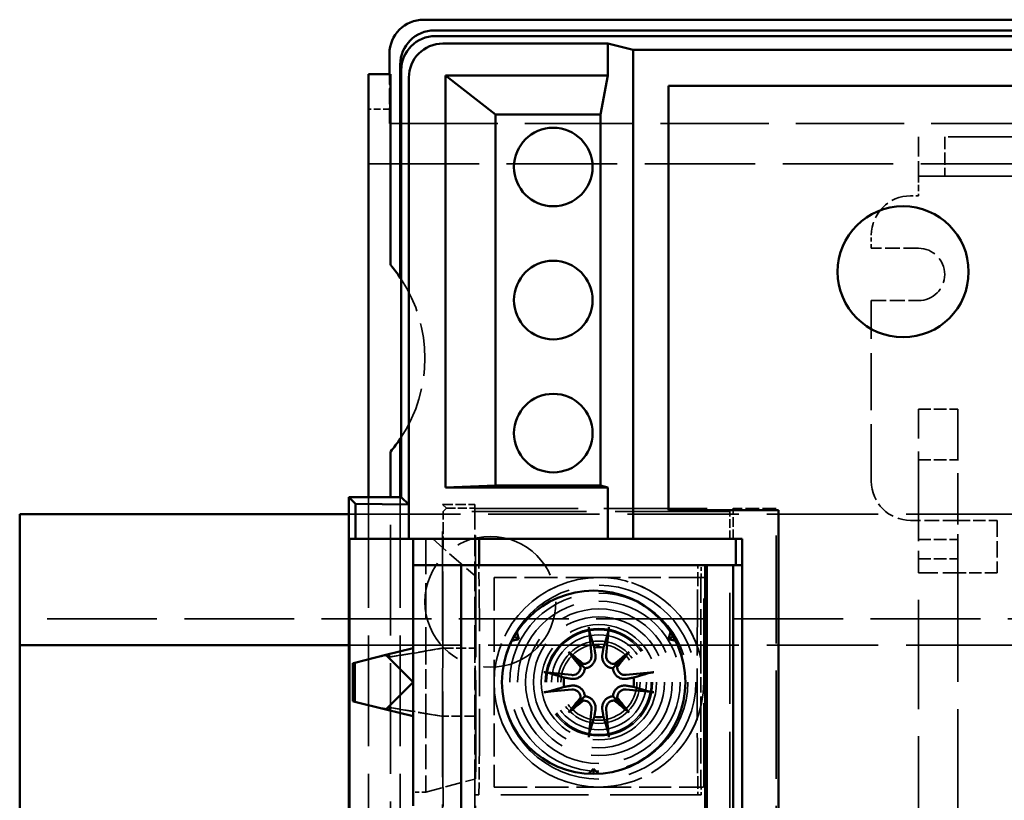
# Model space of a CAD drawing. Header units: millimetres. Extents: x 64 to 402, y 85 to 280.
# Tile 5 of 23: x 64 to 101, y 147 to 177. Entities that reach past the tile are written whole.
import ezdxf

# ---------------------------------------------------------------- set-up
doc = ezdxf.new("R2010")
doc.units = ezdxf.units.MM
doc.linetypes.add('DASHED', pattern=[0.2068, 0.1655, -0.0413])
doc.layers.add('Arêtes cachées(celduc)', color=7, linetype='DASHED', lineweight=35)
doc.layers.add('Arêtes visibles(celduc)', color=7, linetype='Continuous', lineweight=50)

msp = doc.modelspace()

# ---------------------------------------------------------------- linework, layer by layer
at = {"layer": 'Arêtes cachées(celduc)', "ltscale": 3.603609}
msp.add_line((77.878, 173.089), (77.878, 174.982), dxfattribs=at)
at = {"layer": 'Arêtes cachées(celduc)', "ltscale": 2.559421}
msp.add_line((77.895, 174.982), (77.895, 173.637), dxfattribs=at)
at = {"layer": 'Arêtes cachées(celduc)', "ltscale": 1.554489}
msp.add_line((77.895, 173.637), (77.078, 173.637), dxfattribs=at)
at = {"layer": 'Arêtes cachées(celduc)', "ltscale": 2.088515}
msp.add_line((77.895, 173.637), (77.878, 173.089), dxfattribs=at)
at = {"layer": 'Arêtes cachées(celduc)', "ltscale": 24.993956}
msp.add_line((77.878, 173.089), (160.578, 173.089), dxfattribs=at)
at = {"layer": 'Arêtes cachées(celduc)', "ltscale": 27.321083}
for p, q in [((109.365, 172.582), (98.065, 172.582)), ((98.065, 171.082), (109.365, 171.082))]:
    msp.add_line(p, q, dxfattribs=at)
at = {"layer": 'Arêtes cachées(celduc)', "ltscale": 4.485865}
for p, q in [((98.065, 172.582), (98.065, 171.082)), ((98.065, 155.941), (99.565, 155.941))]:
    msp.add_line(p, q, dxfattribs=at)
at = {"layer": 'Arêtes cachées(celduc)', "ltscale": 2.855563}
for p, q in [((99.065, 172.582), (99.065, 171.082)), ((98.065, 162.184), (99.565, 162.184)), ((98.065, 160.255), (99.565, 160.255)), ((98.065, 158.182), (99.565, 158.182)), ((99.565, 157.941), (101.065, 157.941)), ((98.065, 157.216), (99.565, 157.216)), ((98.065, 156.479), (99.565, 156.479)), ((101.065, 155.941), (99.565, 155.941))]:
    msp.add_line(p, q, dxfattribs=at)
at = {"layer": 'Arêtes cachées(celduc)', "ltscale": 25.477514}
msp.add_line((77.078, 171.559), (161.378, 171.559), dxfattribs=at)
at = {"layer": 'Arêtes cachées(celduc)', "ltscale": 1.427732}
msp.add_line((98.065, 171.082), (98.065, 170.332), dxfattribs=at)
at = {"layer": 'Arêtes cachées(celduc)', "ltscale": 0.571033}
for p, q in [((98.065, 170.332), (97.765, 170.332)), ((89.765, 147.462), (89.765, 147.762))]:
    msp.add_line(p, q, dxfattribs=at)
at = {"layer": 'Arêtes cachées(celduc)', "ltscale": 0.951597}
msp.add_line((96.265, 168.332), (96.265, 168.832), dxfattribs=at)
at = {"layer": 'Arêtes cachées(celduc)', "ltscale": 3.426696}
for p, q in [((98.065, 168.332), (96.265, 168.332)), ((96.265, 166.332), (98.065, 166.332)), ((99.565, 157.941), (97.765, 157.941))]:
    msp.add_line(p, q, dxfattribs=at)
at = {"layer": 'Arêtes cachées(celduc)', "ltscale": 13.119001}
msp.add_line((96.265, 159.441), (96.265, 166.332), dxfattribs=at)
at = {"layer": 'Arêtes cachées(celduc)', "ltscale": 11.82233}
for p, q in [((98.065, 158.62), (98.065, 162.184)), ((99.565, 162.184), (99.565, 158.62))]:
    msp.add_line(p, q, dxfattribs=at)
at = {"layer": 'Arêtes cachées(celduc)', "ltscale": 25.559547}
for p, q in [((77.078, 158.832), (77.078, 121.832)), ((77.922, 121.832), (77.922, 158.832)), ((78.289, 158.832), (78.289, 121.832))]:
    msp.add_line(p, q, dxfattribs=at)
at = {"layer": 'Arêtes cachées(celduc)', "ltscale": 8.890504}
for p, q in [((98.065, 158.62), (98.065, 155.941)), ((99.565, 155.941), (99.565, 158.62))]:
    msp.add_line(p, q, dxfattribs=at)
at = {"layer": 'Arêtes cachées(celduc)', "ltscale": 20.173382}
msp.add_line((79.906, 158.551), (80.052, 158.405), dxfattribs=at)
at = {"layer": 'Arêtes cachées(celduc)', "ltscale": 2.361894}
msp.add_line((79.906, 158.551), (81.128, 158.547), dxfattribs=at)
at = {"layer": 'Arêtes cachées(celduc)', "ltscale": 25.17181}
msp.add_line((79.906, 122.112), (79.906, 158.551), dxfattribs=at)
at = {"layer": 'Arêtes cachées(celduc)', "ltscale": 14.196402}
msp.add_line((79.922, 158.275), (80.052, 158.405), dxfattribs=at)
at = {"layer": 'Arêtes cachées(celduc)', "ltscale": 26.460775}
msp.add_line((90.866, 158.275), (79.922, 158.275), dxfattribs=at)
at = {"layer": 'Arêtes cachées(celduc)', "ltscale": 2.642475}
msp.add_line((79.922, 156.887), (79.922, 158.275), dxfattribs=at)
at = {"layer": 'Arêtes cachées(celduc)', "ltscale": 2.048818}
msp.add_line((80.052, 158.405), (81.128, 158.405), dxfattribs=at)
at = {"layer": 'Arêtes cachées(celduc)', "ltscale": 19.649336}
msp.add_line((81.128, 158.547), (81.128, 158.405), dxfattribs=at)
at = {"layer": 'Arêtes cachées(celduc)', "ltscale": 0.865781}
msp.add_line((81.128, 158.405), (81.128, 158.397), dxfattribs=at)
at = {"layer": 'Arêtes cachées(celduc)', "ltscale": 23.839458}
msp.add_line((81.128, 158.397), (90.988, 158.397), dxfattribs=at)
at = {"layer": 'Arêtes cachées(celduc)', "ltscale": 4.884651}
msp.add_line((81.128, 158.397), (81.128, 155.832), dxfattribs=at)
at = {"layer": 'Arêtes cachées(celduc)', "ltscale": 24.95969}
for p, q in [((81.16, 122.266), (81.16, 158.397)), ((92.628, 122.266), (92.628, 158.397))]:
    msp.add_line(p, q, dxfattribs=at)
at = {"layer": 'Arêtes cachées(celduc)', "ltscale": 13.330389}
msp.add_line((90.988, 158.397), (90.866, 158.275), dxfattribs=at)
at = {"layer": 'Arêtes cachées(celduc)', "ltscale": 1.986752}
msp.add_line((90.866, 157.232), (90.866, 158.275), dxfattribs=at)
at = {"layer": 'Arêtes cachées(celduc)', "ltscale": 2.219366}
msp.add_line((90.988, 157.232), (90.988, 158.397), dxfattribs=at)
at = {"layer": 'Arêtes cachées(celduc)', "ltscale": 3.121755}
msp.add_line((92.628, 158.397), (90.988, 158.397), dxfattribs=at)
at = {"layer": 'Arêtes cachées(celduc)', "ltscale": 25.704184}
for p, q in [((76.328, 158.182), (161.378, 158.182)), ((76.328, 153.182), (161.378, 153.182))]:
    msp.add_line(p, q, dxfattribs=at)
at = {"layer": 'Arêtes cachées(celduc)', "ltscale": 3.807451}
msp.add_line((101.065, 157.941), (101.065, 155.941), dxfattribs=at)
at = {"layer": 'Arêtes cachées(celduc)', "ltscale": 8.149558}
msp.add_line((79.262, 157.232), (79.262, 152.951), dxfattribs=at)
at = {"layer": 'Arêtes cachées(celduc)', "ltscale": 4.128857}
msp.add_line((79.528, 157.232), (81.128, 155.832), dxfattribs=at)
at = {"layer": 'Arêtes cachées(celduc)', "ltscale": 22.159857}
msp.add_line((79.907, 147.735), (79.907, 156.9), dxfattribs=at)
at = {"layer": 'Arêtes cachées(celduc)', "ltscale": 21.204062}
msp.add_line((81.172, 156.232), (81.172, 147.462), dxfattribs=at)
at = {"layer": 'Arêtes cachées(celduc)', "ltscale": 3.23151}
for p, q in [((81.304, 154.762), (81.289, 156.232)), ((89.632, 154.762), (89.647, 156.232))]:
    msp.add_line(p, q, dxfattribs=at)
at = {"layer": 'Arêtes cachées(celduc)', "ltscale": 0.894675}
msp.add_line((89.765, 155.762), (89.765, 156.232), dxfattribs=at)
at = {"layer": 'Arêtes cachées(celduc)', "ltscale": 25.628626}
msp.add_line((90.866, 124.432), (90.866, 156.232), dxfattribs=at)
at = {"layer": 'Arêtes cachées(celduc)', "ltscale": 25.159403}
for p, q in [((98.065, 124.723), (98.065, 155.941)), ((99.565, 155.941), (99.565, 124.723))]:
    msp.add_line(p, q, dxfattribs=at)
at = {"layer": 'Arêtes cachées(celduc)', "ltscale": 5.273358}
msp.add_line((81.128, 153.062), (81.128, 155.832), dxfattribs=at)
at = {"layer": 'Arêtes cachées(celduc)', "ltscale": 7.615002}
for p, q in [((85.868, 155.762), (81.868, 155.762)), ((81.868, 155.762), (81.868, 151.762)), ((81.868, 151.762), (81.868, 147.762)), ((81.868, 147.762), (85.868, 147.762))]:
    msp.add_line(p, q, dxfattribs=at)
at = {"layer": 'Arêtes cachées(celduc)', "ltscale": 7.411549}
for p, q in [((89.761, 155.762), (85.868, 155.762)), ((85.868, 147.762), (89.761, 147.762))]:
    msp.add_line(p, q, dxfattribs=at)
at = {"layer": 'Arêtes cachées(celduc)', "ltscale": 0.380713}
for p, q in [((89.765, 155.762), (89.761, 155.762)), ((89.761, 147.762), (89.765, 147.762))]:
    msp.add_line(p, q, dxfattribs=at)
at = {"layer": 'Arêtes cachées(celduc)', "ltscale": 5.866504}
for p, q in [((89.761, 155.762), (89.761, 152.68)), ((89.761, 150.843), (89.761, 147.762))]:
    msp.add_line(p, q, dxfattribs=at)
at = {"layer": 'Arêtes cachées(celduc)', "ltscale": 0.196707}
for p, q in [((89.868, 155.762), (89.765, 155.762)), ((89.765, 147.762), (89.868, 147.762))]:
    msp.add_line(p, q, dxfattribs=at)
at = {"layer": 'Arêtes cachées(celduc)', "ltscale": 19.34236}
msp.add_line((89.868, 147.762), (89.868, 155.762), dxfattribs=at)
at = {"layer": 'Arêtes cachées(celduc)', "ltscale": 25.329281}
msp.add_line((173.765, 154.182), (63.765, 154.182), dxfattribs=at)
at = {"layer": 'Arêtes cachées(celduc)', "ltscale": 5.393542}
for p, q in [((79.867, 153.062), (77.878, 152.724)), ((77.878, 150.799), (79.867, 150.462))]:
    msp.add_line(p, q, dxfattribs=at)
at = {"layer": 'Arêtes cachées(celduc)', "ltscale": 2.671058}
for p, q in [((79.262, 152.951), (77.878, 152.72)), ((77.878, 150.803), (79.262, 150.572))]:
    msp.add_line(p, q, dxfattribs=at)
at = {"layer": 'Arêtes cachées(celduc)', "ltscale": 1.321071}
for p, q in [((79.924, 153.062), (79.262, 152.951)), ((79.262, 150.572), (79.924, 150.462))]:
    msp.add_line(p, q, dxfattribs=at)
at = {"layer": 'Arêtes cachées(celduc)', "ltscale": 4.527888}
msp.add_line((79.262, 150.572), (79.262, 152.951), dxfattribs=at)
at = {"layer": 'Arêtes cachées(celduc)', "ltscale": 6.179429}
for p, q in [((79.924, 153.062), (79.867, 153.062)), ((79.867, 150.462), (79.924, 150.462))]:
    msp.add_line(p, q, dxfattribs=at)
at = {"layer": 'Arêtes cachées(celduc)', "ltscale": 2.373438}
for p, q in [((79.924, 153.062), (81.128, 153.062)), ((81.128, 150.462), (79.924, 150.462))]:
    msp.add_line(p, q, dxfattribs=at)
at = {"layer": 'Arêtes cachées(celduc)', "ltscale": 0.043864}
for p, q in [((81.144, 153.262), (81.128, 153.262)), ((81.144, 150.262), (81.128, 150.262))]:
    msp.add_line(p, q, dxfattribs=at)
at = {"layer": 'Arêtes cachées(celduc)', "ltscale": 4.949717}
msp.add_line((81.128, 150.462), (81.128, 153.062), dxfattribs=at)
at = {"layer": 'Arêtes cachées(celduc)', "ltscale": 5.711227}
msp.add_line((81.144, 150.262), (81.144, 153.262), dxfattribs=at)
at = {"layer": 'Arêtes cachées(celduc)', "ltscale": 0.959146}
for p, q in [((77.878, 152.795), (77.381, 152.712)), ((77.381, 150.811), (77.878, 150.728))]:
    msp.add_line(p, q, dxfattribs=at)
at = {"layer": 'Arêtes cachées(celduc)', "ltscale": 1.255779}
for p, q in [((77.878, 152.799), (77.415, 152.721)), ((77.415, 150.802), (77.878, 150.724))]:
    msp.add_line(p, q, dxfattribs=at)
at = {"layer": 'Arêtes cachées(celduc)', "ltscale": 2.729299}
for p, q in [((77.878, 152.795), (77.878, 152.799)), ((77.878, 150.724), (77.878, 150.728))]:
    msp.add_line(p, q, dxfattribs=at)
at = {"layer": 'Arêtes cachées(celduc)', "ltscale": 0.142661}
for p, q in [((77.878, 152.72), (77.878, 152.795)), ((77.878, 150.728), (77.878, 150.803))]:
    msp.add_line(p, q, dxfattribs=at)
at = {"layer": 'Arêtes cachées(celduc)', "ltscale": 5.731763}
msp.add_line((79.262, 150.572), (79.262, 147.562), dxfattribs=at)
at = {"layer": 'Arêtes cachées(celduc)', "ltscale": 4.568961}
msp.add_line((81.128, 148.062), (81.128, 150.462), dxfattribs=at)
at = {"layer": 'Arêtes cachées(celduc)', "ltscale": 2.857787}
for p, q in [((81.291, 147.462), (81.304, 148.762)), ((89.632, 148.762), (89.645, 147.462))]:
    msp.add_line(p, q, dxfattribs=at)
at = {"layer": 'Arêtes cachées(celduc)', "ltscale": 3.798853}
msp.add_line((79.262, 147.562), (81.128, 148.062), dxfattribs=at)
at = {"layer": 'Arêtes cachées(celduc)', "ltscale": 7.672115}
msp.add_line((81.128, 148.062), (81.128, 144.032), dxfattribs=at)
at = {"layer": 'Arêtes cachées(celduc)', "ltscale": 6.441331}
msp.add_line((79.922, 144.355), (79.922, 147.738), dxfattribs=at)
at = {"layer": 'Arêtes cachées(celduc)', "ltscale": 0.921327}
msp.add_line((79.262, 147.562), (78.778, 147.562), dxfattribs=at)
at = {"layer": 'Arêtes cachées(celduc)', "ltscale": 13.034366}
for p, q in [((81.172, 147.462), (81.291, 147.462)), ((89.645, 147.462), (89.765, 147.462))]:
    msp.add_line(p, q, dxfattribs=at)
at = {"layer": 'Arêtes cachées(celduc)', "ltscale": 20.198269}
msp.add_line((89.645, 147.462), (81.291, 147.462), dxfattribs=at)
at = {"layer": 'Arêtes cachées(celduc)', "ltscale": 25.31909}
for centre in [(81.728, 154.832), (85.868, 151.762)]:
    msp.add_circle(centre, 2.5, dxfattribs=at)
at = {"layer": 'Arêtes cachées(celduc)', "ltscale": 24.306326}
msp.add_circle((85.868, 151.762), 4, dxfattribs=at)
at = {"layer": 'Arêtes cachées(celduc)', "ltscale": 28.104189}
msp.add_circle((85.868, 151.762), 3.7, dxfattribs=at)
at = {"layer": 'Arêtes cachées(celduc)', "ltscale": 25.825472}
msp.add_circle((85.868, 151.762), 3.4, dxfattribs=at)
at = {"layer": 'Arêtes cachées(celduc)', "ltscale": 23.546753}
msp.add_circle((85.868, 151.762), 3.1, dxfattribs=at)
at = {"layer": 'Arêtes cachées(celduc)', "ltscale": 28.35738}
msp.add_circle((85.868, 151.762), 2.8, dxfattribs=at)
at = {"layer": 'Arêtes cachées(celduc)', "ltscale": 22.2808}
msp.add_circle((85.868, 151.762), 2.2, dxfattribs=at)
at = {"layer": 'Arêtes cachées(celduc)', "ltscale": 31.142481}
msp.add_circle((85.868, 151.762), 2.05, dxfattribs=at)
at = {"layer": 'Arêtes cachées(celduc)', "ltscale": 30.382908}
msp.add_circle((85.868, 151.762), 2, dxfattribs=at)
at = {"layer": 'Arêtes cachées(celduc)', "ltscale": 27.504963}
msp.add_circle((85.868, 151.762), 1.811, dxfattribs=at)
at = {"layer": 'Arêtes cachées(celduc)', "ltscale": 23.85947}
msp.add_circle((85.868, 151.762), 1.571, dxfattribs=at)
at = {"layer": 'Arêtes cachées(celduc)', "ltscale": 22.027609}
msp.add_circle((85.868, 151.762), 1.45, dxfattribs=at)
at = {"layer": 'Arêtes cachées(celduc)', "ltscale": 4.485566}
for centre, start, end in [((97.765, 168.832), 90, 180), ((97.765, 159.441), 180, 270)]:
    msp.add_arc(centre, 1.5, start, end, dxfattribs=at)
at = {"layer": 'Arêtes cachées(celduc)', "ltscale": 5.980787}
msp.add_arc((98.065, 167.332), 1, 270, 90, dxfattribs=at)
at = {"layer": 'Arêtes cachées(celduc)', "ltscale": 12.149771}
msp.add_arc((73.728, 164.132), 5.5, 326.7581, 33.2419, dxfattribs=at)
at = {"layer": 'Arêtes cachées(celduc)', "ltscale": 11.961675}
for start, end in [(90, 180), (180, 270)]:
    msp.add_arc((85.868, 151.762), 4, start, end, dxfattribs=at)
at = {"layer": 'Arêtes cachées(celduc)', "ltscale": 10.197436}
for start, end in [(13.2741, 90), (270, 346.7259)]:
    msp.add_arc((85.868, 151.762), 4, start, end, dxfattribs=at)
at = {"layer": 'Arêtes cachées(celduc)', "ltscale": 11.961832}
for centre, major_axis in [((81.213, 151.762), (0, 6)), ((89.723, 151.762), (0, -6))]:
    msp.add_ellipse(centre, major_axis=major_axis, ratio=0.017455, start_param=4.18879, end_param=5.235988, dxfattribs=at)
at = {"layer": 'Arêtes cachées(celduc)', "ltscale": 3.527009}
msp.add_rational_spline([(89.761, 152.68), (89.765, 151.762), (89.761, 150.843)], [1, 1.02649617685, 1], degree=2, dxfattribs=at)
at = {"layer": 'Arêtes visibles(celduc)'}
for p, q in [((79.178, 177.057), (104.128, 177.057)), ((79.589, 176.646), (104.128, 176.646)), ((104.128, 176.432), (79.628, 176.432)), ((79.916, 176.144), (86.215, 176.144)), ((86.215, 176.144), (87.173, 175.904)), ((86.215, 176.144), (86.215, 174.924)), ((87.173, 175.904), (87.173, 157.232)), ((104.655, 175.904), (87.173, 175.904)), ((77.878, 174.982), (77.878, 175.757)), ((78.289, 167.205), (78.289, 175.346)), ((78.328, 167.147), (78.328, 175.132)), ((77.922, 174.982), (77.078, 174.982)), ((77.078, 174.982), (77.078, 158.832)), ((77.922, 167.689), (77.922, 174.982)), ((78.616, 174.844), (78.616, 158.544)), ((80.016, 174.924), (86.215, 174.924)), ((80.016, 159.2), (80.016, 174.924)), ((81.928, 173.432), (80.016, 174.924)), ((86.215, 174.924), (85.928, 173.432)), ((88.528, 174.532), (107.228, 174.532)), ((88.528, 158.332), (88.528, 174.532)), ((81.928, 159.272), (81.928, 173.432)), ((85.928, 173.432), (81.928, 173.432)), ((85.928, 159.272), (85.928, 173.432)), ((78.328, 161.117), (78.328, 167.147)), ((78.289, 158.832), (78.289, 161.058)), ((78.328, 158.832), (78.328, 161.117)), ((77.922, 158.832), (77.922, 160.574)), ((81.928, 159.272), (80.016, 159.2)), ((80.016, 159.2), (86.215, 159.2)), ((81.928, 159.272), (85.928, 159.272)), ((85.928, 159.272), (86.215, 159.2)), ((86.215, 159.2), (86.215, 157.232)), ((78.289, 158.832), (76.328, 158.832)), ((76.328, 158.832), (76.58, 158.579)), ((76.328, 121.832), (76.328, 158.832)), ((76.58, 158.579), (78.616, 158.544)), ((76.58, 157.232), (76.58, 158.579)), ((78.328, 158.832), (78.289, 158.832)), ((78.328, 158.832), (78.616, 158.544)), ((78.616, 158.544), (78.616, 157.232)), ((92.728, 158.332), (88.528, 158.332)), ((92.728, 122.332), (92.728, 158.332)), ((63.765, 158.182), (63.765, 154.982)), ((63.765, 158.182), (76.328, 158.182)), ((76.354, 123.432), (76.354, 157.232)), ((76.354, 157.232), (76.58, 157.232)), ((78.616, 157.232), (76.58, 157.232)), ((86.215, 157.232), (78.616, 157.232)), ((78.778, 157.232), (78.778, 156.232)), ((81.303, 157.232), (81.303, 156.232)), ((87.173, 157.232), (86.215, 157.232)), ((91.341, 157.232), (87.173, 157.232)), ((91.099, 157.232), (91.099, 156.232)), ((91.341, 157.232), (91.341, 156.232)), ((78.778, 156.232), (78.778, 147.047)), ((80.618, 156.232), (78.778, 156.232)), ((80.618, 146.847), (80.618, 156.232)), ((89.923, 156.232), (80.618, 156.232)), ((89.988, 156.232), (89.923, 156.232)), ((89.923, 156.232), (89.923, 146.847)), ((89.988, 156.232), (89.988, 124.432)), ((90.988, 156.232), (89.988, 156.232)), ((90.988, 124.432), (90.988, 156.232)), ((91.341, 156.232), (90.988, 156.232)), ((91.341, 156.232), (91.341, 124.432)), ((63.765, 153.182), (63.765, 154.982)), ((82.81, 153.412), (82.544, 153.34)), ((82.81, 153.412), (82.637, 153.512)), ((82.739, 153.677), (82.81, 153.412)), ((88.526, 153.412), (88.597, 153.677)), ((88.526, 153.412), (88.699, 153.512)), ((88.792, 153.34), (88.526, 153.412)), ((63.765, 153.182), (63.765, 152.382)), ((63.765, 153.182), (76.328, 153.182)), ((78.778, 153.062), (77.738, 152.802)), ((77.738, 152.802), (76.549, 152.504)), ((77.738, 152.802), (78.778, 151.762)), ((84.707, 152.922), (85.195, 152.435)), ((87.029, 152.922), (86.541, 152.435)), ((63.765, 152.382), (63.765, 128.982)), ((76.549, 152.504), (76.476, 152.486)), ((76.476, 152.486), (76.476, 151.037)), ((76.549, 151.019), (76.549, 152.504)), ((85.195, 152.435), (85.332, 152.298)), ((86.541, 152.435), (86.404, 152.298)), ((78.778, 151.762), (77.738, 150.722)), ((84.707, 150.601), (85.195, 151.089)), ((85.195, 151.089), (85.332, 151.225)), ((86.541, 151.089), (86.404, 151.225)), ((87.029, 150.601), (86.541, 151.089)), ((76.476, 151.037), (76.549, 151.019)), ((76.549, 151.019), (77.738, 150.722)), ((77.738, 150.722), (78.778, 150.462)), ((85.473, 148.267), (85.668, 148.462)), ((85.668, 148.462), (85.668, 148.262)), ((85.668, 148.462), (85.863, 148.267))]:
    msp.add_line(p, q, dxfattribs=at)
for centre, radius in [((84.128, 171.432), 1.5), ((97.478, 167.432), 2.5), ((84.128, 166.352), 1.5), ((84.128, 161.272), 1.5), ((85.668, 151.762), 3.5)]:
    msp.add_circle(centre, radius, dxfattribs=at)
for centre, radius, start, end in [((73.728, 164.132), 5.5, 33.9747, 40.3027), ((73.728, 164.132), 5.5, 33.2419, 33.9747), ((73.728, 164.132), 5.5, 319.6973, 326.0253), ((73.728, 164.132), 5.5, 326.0253, 326.7581), ((85.868, 151.762), 1.338, 82.3918, 97.6082), ((85.868, 151.762), 1.338, 172.3918, 187.6082), ((85.868, 151.762), 1.338, 352.3918, 7.6082), ((85.868, 151.762), 1.338, 262.3918, 277.6082)]:
    msp.add_arc(centre, radius, start, end, dxfattribs=at)
for centre, major_axis, ratio, start_param, end_param in [((79.178, 175.756), (-0.92, 0.92), 0.999695, 5.497939, 7.068431), ((79.589, 175.345), (-0.92, 0.92), 0.999695, 5.497939, 7.068431), ((79.628, 175.131), (-0.92, 0.92), 0.999695, 5.497939, 7.068431), ((79.916, 174.843), (-0.92, 0.92), 0.999695, 5.497939, 7.068431), ((86.271, 151.81), (0.776, -6.441), 0.087156, 4.378084, 4.547777), ((85.465, 151.81), (0.776, 6.441), 0.087156, 4.877001, 5.046694), ((86.594, 152.389), (-4.2, 4.864), 0.173648, 1.313224, 1.430376), ((85.241, 151.036), (4.864, -4.2), 0.173648, 1.711217, 1.828368), ((86.495, 151.036), (4.864, 4.2), 0.173648, 1.313224, 1.430376), ((85.142, 152.389), (-4.2, -4.864), 0.173648, 1.711217, 1.828368), ((84.961, 152.423), (-0.188, -0.163), 0.868224, 2.023807, 2.409971), ((85.207, 152.669), (-0.163, -0.188), 0.868224, 0.731621, 1.117785), ((86.529, 152.669), (-0.163, 0.188), 0.868224, 2.023807, 2.409971), ((86.775, 152.423), (-0.188, 0.163), 0.868224, 0.731621, 1.117785), ((85.819, 151.359), (-6.441, 0.776), 0.087156, 4.877001, 5.046694), ((85.916, 151.359), (-6.441, -0.776), 0.087156, 4.378084, 4.547777), ((85.819, 152.165), (6.441, 0.776), 0.087156, 4.378084, 4.547777), ((85.916, 152.165), (6.441, -0.776), 0.087156, 4.877001, 5.046694), ((86.594, 151.135), (4.2, 4.864), 0.173648, 1.711217, 1.828368), ((85.241, 152.488), (-4.864, -4.2), 0.173648, 1.313224, 1.430376), ((84.961, 151.1), (0.188, -0.163), 0.868224, 0.731621, 1.117785), ((85.207, 150.854), (0.163, -0.188), 0.868224, 2.023807, 2.409971), ((86.529, 150.854), (0.163, 0.188), 0.868224, 0.731621, 1.117785), ((86.495, 152.488), (-4.864, 4.2), 0.173648, 1.711217, 1.828368), ((86.775, 151.1), (0.188, 0.163), 0.868224, 2.023807, 2.409971), ((85.142, 151.135), (4.2, -4.864), 0.173648, 1.313224, 1.430376), ((86.271, 151.713), (-0.776, -6.441), 0.087156, 4.877001, 5.046694), ((85.465, 151.713), (-0.776, 6.441), 0.087156, 4.378084, 4.547777)]:
    msp.add_ellipse(centre, major_axis=major_axis, ratio=ratio, start_param=start_param, end_param=end_param, dxfattribs=at)
for points, knots in [([(85.518, 153.659), (85.515, 153.667), (85.512, 153.678), (85.507, 153.703), (85.503, 153.724), (85.498, 153.761), (85.494, 153.785), (85.49, 153.823), (85.488, 153.842), (85.486, 153.86)], [0.05658644, 0.05658644, 0.05658644, 0.05658644, 0.06161587, 0.06161587, 0.06775669, 0.06775669, 0.07390904, 0.07390904, 0.07912293, 0.07912293, 0.07912293, 0.07912293]), ([(86.25, 153.86), (86.248, 153.842), (86.246, 153.823), (86.242, 153.785), (86.238, 153.761), (86.232, 153.724), (86.229, 153.703), (86.223, 153.678), (86.221, 153.667), (86.218, 153.659)], [0.01947687, 0.01947687, 0.01947687, 0.01947687, 0.02469076, 0.02469076, 0.03084311, 0.03084311, 0.03698394, 0.03698394, 0.04201336, 0.04201336, 0.04201336, 0.04201336]), ([(85.59, 152.799), (85.594, 152.761), (85.591, 152.72), (85.568, 152.642), (85.549, 152.606), (85.502, 152.546), (85.471, 152.519), (85.4, 152.479), (85.361, 152.467), (85.31, 152.461), (85.296, 152.46), (85.282, 152.46)], [0, 0, 0, 0, 0.01151442, 0.01151442, 0.02302884, 0.02302884, 0.0344178, 0.0344178, 0.04580676, 0.04580676, 0.0498478, 0.0498478, 0.0498478, 0.0498478]), ([(85.736, 152.817), (85.737, 152.81), (85.738, 152.804), (85.744, 152.755), (85.744, 152.709), (85.728, 152.618), (85.713, 152.574), (85.675, 152.501), (85.651, 152.466), (85.593, 152.404), (85.558, 152.377), (85.488, 152.336), (85.447, 152.319), (85.381, 152.303), (85.356, 152.3), (85.332, 152.298)], [0.18013192, 0.18013192, 0.18013192, 0.18013192, 0.18231103, 0.18231103, 0.1966644, 0.1966644, 0.21101777, 0.21101777, 0.22326588, 0.22326588, 0.23551399, 0.23551399, 0.24776211, 0.24776211, 0.25510696, 0.25510696, 0.25510696, 0.25510696]), ([(86.404, 152.298), (86.38, 152.3), (86.355, 152.303), (86.289, 152.319), (86.248, 152.336), (86.178, 152.377), (86.143, 152.404), (86.085, 152.466), (86.061, 152.501), (86.023, 152.574), (86.008, 152.618), (85.992, 152.709), (85.992, 152.755), (85.997, 152.797), (85.998, 152.804), (85.998, 152.81), (86, 152.817)], [-0.07279593, -0.07279593, -0.07279593, -0.07279593, -0.06545108, -0.06545108, -0.05320296, -0.05320296, -0.04095485, -0.04095485, -0.02870674, -0.02870674, -0.01435337, -0.01435337, 0, 0, 0, 0.00217911, 0.00217911, 0.00217911, 0.00217911]), ([(86.453, 152.46), (86.452, 152.46), (86.45, 152.46), (86.41, 152.46), (86.37, 152.468), (86.296, 152.499), (86.262, 152.522), (86.208, 152.576), (86.184, 152.61), (86.153, 152.684), (86.145, 152.724), (86.144, 152.774), (86.145, 152.786), (86.146, 152.799)], [0.02262944, 0.02262944, 0.02262944, 0.02262944, 0.02319765, 0.02319765, 0.0345489, 0.0345489, 0.04590016, 0.04590016, 0.05733835, 0.05733835, 0.06877655, 0.06877655, 0.07249221, 0.07249221, 0.07249221, 0.07249221]), ([(85.332, 152.298), (85.33, 152.274), (85.326, 152.249), (85.311, 152.183), (85.294, 152.142), (85.253, 152.071), (85.226, 152.037), (85.164, 151.978), (85.129, 151.955), (85.056, 151.917), (85.011, 151.902), (84.92, 151.886), (84.874, 151.885), (84.832, 151.89), (84.826, 151.891), (84.819, 151.892), (84.813, 151.893)], [-0.07279593, -0.07279593, -0.07279593, -0.07279593, -0.06545108, -0.06545108, -0.05320296, -0.05320296, -0.04095485, -0.04095485, -0.02870674, -0.02870674, -0.01435337, -0.01435337, 0, 0, 0, 0.00217911, 0.00217911, 0.00217911, 0.00217911]), ([(85.17, 152.347), (85.17, 152.346), (85.17, 152.344), (85.17, 152.304), (85.162, 152.264), (85.131, 152.19), (85.108, 152.156), (85.054, 152.102), (85.02, 152.078), (84.946, 152.047), (84.906, 152.039), (84.856, 152.038), (84.843, 152.038), (84.831, 152.04)], [0.02262869, 0.02262869, 0.02262869, 0.02262869, 0.02311382, 0.02311382, 0.03450698, 0.03450698, 0.04590014, 0.04590014, 0.05733833, 0.05733833, 0.06877652, 0.06877652, 0.07249219, 0.07249219, 0.07249219, 0.07249219]), ([(86.923, 151.893), (86.916, 151.892), (86.91, 151.891), (86.862, 151.885), (86.816, 151.886), (86.725, 151.902), (86.68, 151.917), (86.607, 151.955), (86.572, 151.978), (86.51, 152.037), (86.483, 152.071), (86.442, 152.142), (86.425, 152.183), (86.41, 152.249), (86.406, 152.274), (86.404, 152.298)], [0.18013192, 0.18013192, 0.18013192, 0.18013192, 0.18231103, 0.18231103, 0.1966644, 0.1966644, 0.21101777, 0.21101777, 0.22326588, 0.22326588, 0.23551399, 0.23551399, 0.24776211, 0.24776211, 0.25510696, 0.25510696, 0.25510696, 0.25510696]), ([(86.905, 152.04), (86.867, 152.036), (86.826, 152.039), (86.748, 152.061), (86.712, 152.081), (86.652, 152.128), (86.625, 152.159), (86.586, 152.23), (86.573, 152.269), (86.567, 152.319), (86.566, 152.333), (86.566, 152.347)], [0, 0, 0, 0, 0.01154742, 0.01154742, 0.02309483, 0.02309483, 0.0344508, 0.0344508, 0.04580677, 0.04580677, 0.04984781, 0.04984781, 0.04984781, 0.04984781]), ([(83.77, 152.144), (83.787, 152.142), (83.807, 152.14), (83.845, 152.135), (83.869, 152.132), (83.906, 152.126), (83.926, 152.123), (83.952, 152.117), (83.963, 152.114), (83.971, 152.112)], [0.01947687, 0.01947687, 0.01947687, 0.01947687, 0.02469076, 0.02469076, 0.03084311, 0.03084311, 0.03698394, 0.03698394, 0.04201336, 0.04201336, 0.04201336, 0.04201336]), ([(87.765, 152.112), (87.773, 152.114), (87.784, 152.117), (87.81, 152.123), (87.83, 152.126), (87.867, 152.132), (87.891, 152.135), (87.929, 152.14), (87.949, 152.142), (87.966, 152.144)], [0.05658644, 0.05658644, 0.05658644, 0.05658644, 0.06161587, 0.06161587, 0.06775669, 0.06775669, 0.07390904, 0.07390904, 0.07912293, 0.07912293, 0.07912293, 0.07912293]), ([(84.813, 151.63), (84.819, 151.631), (84.826, 151.632), (84.874, 151.638), (84.92, 151.638), (85.011, 151.622), (85.056, 151.606), (85.129, 151.569), (85.164, 151.545), (85.226, 151.487), (85.253, 151.452), (85.294, 151.381), (85.311, 151.341), (85.326, 151.275), (85.33, 151.249), (85.332, 151.225)], [0.18013192, 0.18013192, 0.18013192, 0.18013192, 0.18231103, 0.18231103, 0.1966644, 0.1966644, 0.21101777, 0.21101777, 0.22326588, 0.22326588, 0.23551399, 0.23551399, 0.24776211, 0.24776211, 0.25510696, 0.25510696, 0.25510696, 0.25510696]), ([(84.831, 151.484), (84.868, 151.488), (84.909, 151.484), (84.987, 151.462), (85.024, 151.443), (85.084, 151.395), (85.111, 151.364), (85.15, 151.294), (85.163, 151.255), (85.169, 151.204), (85.17, 151.19), (85.17, 151.176)], [0, 0, 0, 0, 0.01151442, 0.01151442, 0.02302884, 0.02302884, 0.0344178, 0.0344178, 0.04580676, 0.04580676, 0.0498478, 0.0498478, 0.0498478, 0.0498478]), ([(86.404, 151.225), (86.406, 151.249), (86.41, 151.275), (86.425, 151.341), (86.442, 151.381), (86.483, 151.452), (86.51, 151.487), (86.572, 151.545), (86.607, 151.569), (86.68, 151.606), (86.725, 151.622), (86.816, 151.638), (86.862, 151.638), (86.904, 151.633), (86.91, 151.632), (86.916, 151.631), (86.923, 151.63)], [-0.07279593, -0.07279593, -0.07279593, -0.07279593, -0.06545108, -0.06545108, -0.05320296, -0.05320296, -0.04095485, -0.04095485, -0.02870674, -0.02870674, -0.01435337, -0.01435337, 0, 0, 0, 0.00217911, 0.00217911, 0.00217911, 0.00217911]), ([(86.566, 151.176), (86.566, 151.178), (86.566, 151.18), (86.567, 151.219), (86.574, 151.26), (86.605, 151.334), (86.628, 151.368), (86.682, 151.422), (86.716, 151.445), (86.79, 151.477), (86.83, 151.485), (86.88, 151.486), (86.893, 151.485), (86.905, 151.484)], [0.02262944, 0.02262944, 0.02262944, 0.02262944, 0.02319765, 0.02319765, 0.0345489, 0.0345489, 0.04590016, 0.04590016, 0.05733835, 0.05733835, 0.06877655, 0.06877655, 0.07249221, 0.07249221, 0.07249221, 0.07249221]), ([(83.971, 151.411), (83.963, 151.409), (83.952, 151.406), (83.926, 151.401), (83.906, 151.397), (83.869, 151.391), (83.845, 151.388), (83.807, 151.383), (83.787, 151.381), (83.77, 151.38)], [0.05658644, 0.05658644, 0.05658644, 0.05658644, 0.06161587, 0.06161587, 0.06775669, 0.06775669, 0.07390904, 0.07390904, 0.07912293, 0.07912293, 0.07912293, 0.07912293]), ([(85.282, 151.063), (85.284, 151.063), (85.286, 151.063), (85.326, 151.063), (85.366, 151.055), (85.44, 151.024), (85.474, 151.001), (85.528, 150.948), (85.551, 150.914), (85.583, 150.84), (85.591, 150.799), (85.592, 150.749), (85.591, 150.737), (85.59, 150.724)], [0.02262944, 0.02262944, 0.02262944, 0.02262944, 0.02319765, 0.02319765, 0.0345489, 0.0345489, 0.04590016, 0.04590016, 0.05733835, 0.05733835, 0.06877655, 0.06877655, 0.07249221, 0.07249221, 0.07249221, 0.07249221]), ([(85.332, 151.225), (85.356, 151.224), (85.381, 151.22), (85.447, 151.204), (85.488, 151.188), (85.558, 151.147), (85.593, 151.12), (85.651, 151.058), (85.675, 151.023), (85.713, 150.95), (85.728, 150.905), (85.744, 150.814), (85.744, 150.768), (85.739, 150.726), (85.738, 150.72), (85.737, 150.713), (85.736, 150.707)], [-0.07279593, -0.07279593, -0.07279593, -0.07279593, -0.06545108, -0.06545108, -0.05320296, -0.05320296, -0.04095485, -0.04095485, -0.02870674, -0.02870674, -0.01435337, -0.01435337, 0, 0, 0, 0.00217911, 0.00217911, 0.00217911, 0.00217911]), ([(86, 150.707), (85.998, 150.713), (85.998, 150.72), (85.992, 150.768), (85.992, 150.814), (86.008, 150.905), (86.023, 150.95), (86.061, 151.023), (86.085, 151.058), (86.143, 151.12), (86.178, 151.147), (86.248, 151.188), (86.289, 151.204), (86.355, 151.22), (86.38, 151.224), (86.404, 151.225)], [0.18013192, 0.18013192, 0.18013192, 0.18013192, 0.18231103, 0.18231103, 0.1966644, 0.1966644, 0.21101777, 0.21101777, 0.22326588, 0.22326588, 0.23551399, 0.23551399, 0.24776211, 0.24776211, 0.25510696, 0.25510696, 0.25510696, 0.25510696]), ([(86.146, 150.724), (86.142, 150.762), (86.145, 150.803), (86.168, 150.881), (86.187, 150.918), (86.234, 150.977), (86.265, 151.004), (86.336, 151.044), (86.375, 151.056), (86.426, 151.063), (86.44, 151.064), (86.453, 151.063)], [0, 0, 0, 0, 0.01151442, 0.01151442, 0.02302884, 0.02302884, 0.0344178, 0.0344178, 0.04580676, 0.04580676, 0.0498478, 0.0498478, 0.0498478, 0.0498478]), ([(87.966, 151.38), (87.949, 151.381), (87.929, 151.383), (87.891, 151.388), (87.867, 151.391), (87.83, 151.397), (87.81, 151.401), (87.784, 151.406), (87.773, 151.409), (87.765, 151.411)], [0.01947687, 0.01947687, 0.01947687, 0.01947687, 0.02469076, 0.02469076, 0.03084311, 0.03084311, 0.03698394, 0.03698394, 0.04201336, 0.04201336, 0.04201336, 0.04201336]), ([(85.486, 149.664), (85.488, 149.681), (85.49, 149.701), (85.494, 149.738), (85.498, 149.762), (85.503, 149.8), (85.507, 149.82), (85.512, 149.846), (85.515, 149.857), (85.518, 149.864)], [0.01947687, 0.01947687, 0.01947687, 0.01947687, 0.02469076, 0.02469076, 0.03084311, 0.03084311, 0.03698394, 0.03698394, 0.04201336, 0.04201336, 0.04201336, 0.04201336]), ([(86.218, 149.864), (86.221, 149.857), (86.223, 149.846), (86.229, 149.82), (86.232, 149.8), (86.238, 149.762), (86.242, 149.738), (86.246, 149.701), (86.248, 149.681), (86.25, 149.664)], [0.05658644, 0.05658644, 0.05658644, 0.05658644, 0.06161587, 0.06161587, 0.06775669, 0.06775669, 0.07390904, 0.07390904, 0.07912293, 0.07912293, 0.07912293, 0.07912293])]:
    msp.add_open_spline(points, degree=3, knots=knots, dxfattribs=at)
for points, weights in [([(85.518, 153.659), (85.62, 153.323), (85.691, 153.088)], [1.00291629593, 1.01778265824, 1]), ([(86.045, 153.088), (86.116, 153.323), (86.218, 153.659)], [1, 1.01778265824, 1.00291629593]), ([(85.691, 153.088), (85.716, 152.937), (85.736, 152.817)], [1, 1.12437348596, 1.24767116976]), ([(86, 152.817), (86.02, 152.937), (86.045, 153.088)], [1.24767116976, 1.12437348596, 1]), ([(84.542, 151.939), (84.307, 152.01), (83.971, 152.112)], [1, 1.01778265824, 1.00291629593]), ([(84.813, 151.893), (84.693, 151.913), (84.542, 151.939)], [1.24767116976, 1.12437348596, 1]), ([(87.194, 151.939), (87.043, 151.913), (86.923, 151.893)], [1, 1.12437348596, 1.24767116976]), ([(87.765, 152.112), (87.429, 152.01), (87.194, 151.939)], [1.00291629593, 1.01778265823, 1]), ([(83.971, 151.411), (84.307, 151.513), (84.542, 151.584)], [1.00291629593, 1.01778265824, 1]), ([(84.542, 151.584), (84.693, 151.61), (84.813, 151.63)], [1, 1.12437348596, 1.24767116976]), ([(86.923, 151.63), (87.043, 151.61), (87.194, 151.584)], [1.24767116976, 1.12437348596, 1]), ([(87.194, 151.584), (87.429, 151.513), (87.765, 151.411)], [1, 1.01778265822, 1.00291629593]), ([(85.736, 150.707), (85.716, 150.587), (85.691, 150.435)], [1.24767116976, 1.12437348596, 1]), ([(86.045, 150.435), (86.02, 150.587), (86, 150.707)], [1, 1.12437348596, 1.24767116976]), ([(85.691, 150.435), (85.62, 150.2), (85.518, 149.864)], [1, 1.01778265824, 1.00291629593]), ([(86.218, 149.864), (86.116, 150.2), (86.045, 150.435)], [1.00291629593, 1.01778265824, 1])]:
    msp.add_rational_spline(points, weights, degree=2, dxfattribs=at)

doc.saveas('drawing.dxf')
